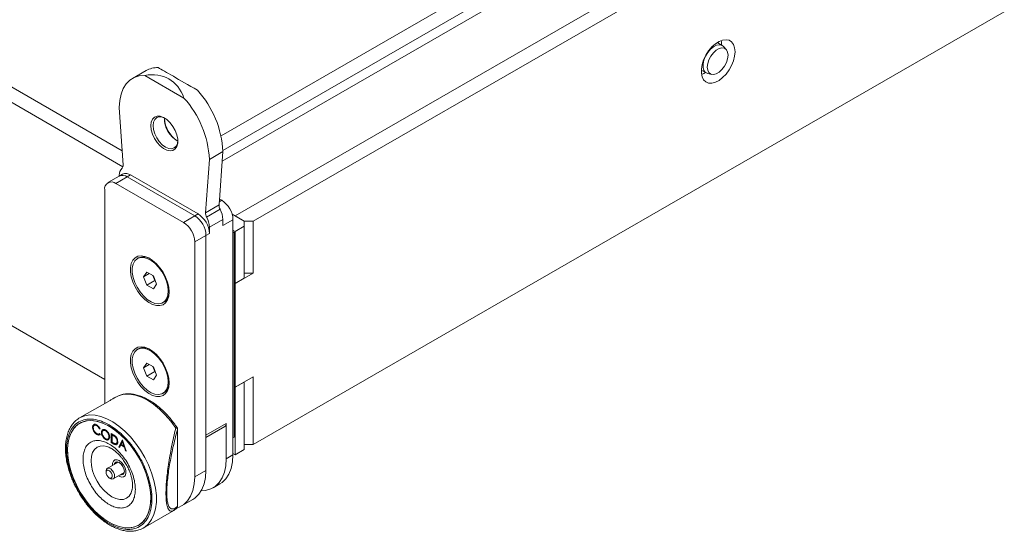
# Model space of a CAD drawing. Header units: millimetres. Extents: x -1676 to 1170, y -198 to 1090.
# Tile 15 of 20: x 649 to 958, y 267 to 428. Entities that reach past the tile are written whole.
import ezdxf

# ---------------------------------------------------------------- set-up
doc = ezdxf.new("R2010")
doc.units = ezdxf.units.MM

msp = doc.modelspace()

# ---------------------------------------------------------------- linework, layer by layer
at = {"color": 7, "linetype": 'Continuous', "lineweight": 15}
for p, q in [((187.685, 671.941), (681.37, 386.942)), ((187.979, 666.872), (681.632, 381.892)), ((716.895, 366.434), (1136.917, 608.907)), ((722.552, 364.801), (1139.745, 605.641)), ((675.883, 314.989), (187.979, 596.649)), ((1139.745, 535.419), (722.552, 294.578)), ((712.425, 391.611), (829.577, 459.242)), ((713.002, 387.046), (832.577, 456.075)), ((712.794, 383.66), (819.779, 445.421)), ((868.247, 420.964), (868.352, 420.898)), ((869.867, 420.029), (868.462, 420.84)), ((871.121, 418.748), (870.294, 419.679)), ((688.865, 412.129), (684.622, 409.68)), ((863.357, 412.246), (863.247, 412.304)), ((863.275, 412.305), (863.462, 412.18)), ((863.462, 412.18), (864.868, 411.368)), ((688.457, 410.615), (700.786, 403.498)), ((865.384, 411.174), (866.603, 410.923)), ((681.668, 382.389), (680.479, 400.523)), ((708.764, 384.195), (713.006, 386.644)), ((711.817, 369.883), (713.006, 386.644)), ((708.764, 384.195), (707.574, 367.434)), ((680.454, 378.929), (676.919, 376.888)), ((679.419, 376.64), (682.954, 378.681)), ((681.515, 379.541), (680.454, 378.929)), ((680.479, 378.943), (680.479, 379.225)), ((682.954, 378.681), (684.015, 379.293)), ((682.954, 378.681), (704.167, 366.435)), ((705.228, 367.047), (684.015, 379.293)), ((675.883, 307.467), (675.883, 374.598)), ((700.632, 364.394), (679.419, 376.64)), ((711.949, 371.74), (712.653, 371.333)), ((711.817, 369.883), (707.574, 367.434)), ((712.154, 368.497), (707.911, 366.048)), ((704.167, 366.435), (700.632, 364.394)), ((705.228, 367.047), (704.167, 366.435)), ((713.006, 365.346), (708.764, 362.897)), ((713.006, 363.373), (713.006, 365.346)), ((716.188, 365.21), (713.006, 363.373)), ((715.893, 367.012), (719.724, 364.801)), ((716.188, 365.21), (716.188, 291.313)), ((716.895, 366.434), (719.724, 364.801)), ((708.764, 362.897), (708.764, 360.924)), ((716.188, 361.943), (716.895, 361.535)), ((719.724, 363.168), (716.895, 361.535)), ((719.724, 363.168), (719.724, 364.801)), ((719.724, 364.801), (722.552, 364.801)), ((719.724, 346.837), (719.724, 363.168)), ((722.552, 364.801), (722.552, 348.47)), ((707.703, 360.311), (704.167, 358.27)), ((707.703, 360.311), (708.764, 360.924)), ((707.703, 360.311), (707.703, 286.414)), ((707.703, 360.311), (707.703, 297.438)), ((716.542, 361.331), (716.188, 361.535)), ((716.188, 361.127), (716.542, 361.331)), ((716.542, 296.824), (716.542, 361.331)), ((716.895, 361.535), (716.895, 345.204)), ((704.167, 358.27), (704.167, 284.373)), ((686.45, 353.194), (686.167, 353.031)), ((689.146, 348.733), (688.125, 347.281)), ((689.893, 348.302), (688.125, 347.281)), ((688.125, 347.281), (689.146, 344.65)), ((691.187, 347.555), (689.146, 348.733)), ((691.008, 347.658), (691.621, 346.079)), ((692.208, 344.924), (691.187, 347.555)), ((716.895, 345.204), (722.552, 348.47)), ((719.724, 346.837), (716.895, 345.204)), ((722.552, 348.47), (719.724, 348.47)), ((691.621, 346.079), (689.146, 344.65)), ((689.146, 344.65), (691.187, 343.472)), ((691.187, 343.472), (692.208, 344.924)), ((691.621, 346.079), (691.8, 345.976)), ((716.895, 345.204), (716.542, 345.409)), ((716.895, 312.543), (716.895, 345.204)), ((694.166, 339.174), (694.449, 339.337)), ((686.45, 324.615), (686.167, 324.452)), ((689.146, 320.154), (688.125, 318.702)), ((689.893, 319.723), (688.125, 318.702)), ((688.125, 318.702), (689.146, 316.071)), ((691.187, 318.976), (689.146, 320.154)), ((691.008, 319.079), (691.621, 317.5)), ((692.208, 316.345), (691.187, 318.976)), ((691.621, 317.5), (689.146, 316.071)), ((689.146, 316.071), (691.187, 314.893)), ((691.187, 314.893), (692.208, 316.345)), ((691.621, 317.5), (691.8, 317.397)), ((722.552, 315.808), (716.895, 312.543)), ((722.552, 315.808), (722.552, 294.578)), ((716.542, 312.747), (716.895, 312.543)), ((719.724, 314.176), (716.895, 312.543)), ((716.895, 312.543), (716.895, 291.313)), ((719.724, 292.946), (719.724, 314.176)), ((680.436, 309.965), (680.566, 309.999)), ((694.166, 310.595), (694.449, 310.758)), ((677.556, 308.432), (668.005, 302.919)), ((677.802, 308.557), (677.559, 308.427)), ((672.068, 299.996), (672.19, 300.574)), ((672.139, 300.037), (672.068, 299.996)), ((672.139, 300.037), (672.261, 300.615)), ((672.447, 300.773), (672.603, 300.905)), ((673.457, 300.469), (673.386, 300.428)), ((707.703, 297.438), (714.067, 301.111)), ((707.703, 296.761), (713.653, 300.196)), ((714.067, 301.111), (714.067, 290.088)), ((672.453, 298.837), (672.382, 298.796)), ((673.473, 297.748), (673.403, 297.707)), ((674.479, 299.492), (674.285, 299.433)), ((674.356, 299.473), (674.285, 299.433)), ((674.285, 297.967), (674.479, 297.685)), ((674.469, 299.508), (674.356, 299.473)), ((674.931, 298.396), (674.86, 298.355)), ((676.227, 298.87), (676.156, 298.829)), ((677.311, 297.037), (677.24, 296.996)), ((677.97, 298.002), (678.469, 297.713)), ((677.97, 295.144), (677.97, 298.002)), ((678.04, 295.185), (678.04, 297.961)), ((678.263, 297.621), (678.192, 297.58)), ((678.192, 297.58), (678.192, 295.309)), ((678.366, 297.48), (678.192, 297.58)), ((678.437, 297.521), (678.263, 297.621)), ((678.437, 297.521), (678.366, 297.48)), ((679.197, 297.002), (679.126, 296.961)), ((698.757, 299.598), (698.727, 299.19)), ((698.727, 299.19), (698.727, 275.045)), ((698.756, 274.905), (698.757, 299.61)), ((676.236, 296.153), (676.165, 296.112)), ((678.04, 295.185), (677.97, 295.144)), ((678.737, 294.701), (677.97, 295.144)), ((678.807, 294.742), (678.04, 295.185)), ((678.192, 295.309), (678.476, 295.145)), ((678.807, 294.742), (678.737, 294.701)), ((679.849, 295.534), (679.778, 295.493)), ((680.318, 293.788), (681.492, 295.968)), ((680.388, 293.829), (680.318, 293.788)), ((680.388, 293.829), (681.526, 295.942)), ((680.594, 293.711), (680.388, 293.829)), ((680.936, 294.347), (680.56, 293.648)), ((681.007, 294.388), (680.936, 294.347)), ((682.058, 293.699), (680.936, 294.347)), ((682.129, 293.74), (681.007, 294.388)), ((681.505, 295.404), (681.057, 294.571)), ((681.057, 294.571), (681.941, 294.06)), ((681.492, 295.968), (681.523, 295.95)), ((681.576, 295.445), (681.505, 295.404)), ((681.941, 294.06), (681.505, 295.404)), ((681.523, 295.95), (682.666, 292.433)), ((682.012, 294.101), (681.576, 295.445)), ((682.012, 294.101), (681.941, 294.06)), ((716.188, 296.62), (716.542, 296.824)), ((722.552, 294.578), (719.724, 294.578)), ((680.56, 293.648), (680.318, 293.788)), ((682.129, 293.74), (682.058, 293.699)), ((682.424, 292.572), (682.058, 293.699)), ((682.495, 292.613), (682.129, 293.74)), ((682.495, 292.613), (682.424, 292.572)), ((682.666, 292.433), (682.424, 292.572)), ((682.633, 292.533), (682.495, 292.613)), ((716.188, 291.313), (714.067, 290.088)), ((716.895, 291.313), (716.188, 291.721)), ((719.724, 292.946), (716.895, 291.313)), ((680.132, 289.02), (676.701, 287.039)), ((676.307, 286.169), (676.307, 285.761)), ((678.601, 283.748), (682.032, 285.729)), ((707.703, 286.414), (704.167, 284.373)), ((677.297, 284.047), (677.651, 283.843)), ((709.924, 280.931), (712.045, 282.156)), ((684.539, 280.48), (684.461, 280.132)), ((700.024, 275.216), (703.56, 277.257)), ((688.004, 268.277), (697.554, 273.79)), ((697.597, 273.831), (697.551, 273.796)), ((698.727, 275.045), (698.756, 274.9)), ((688.004, 268.277), (687.793, 268.161))]:
    msp.add_line(p, q, dxfattribs=at)
at = {"color": 8, "linetype": 'Continuous', "lineweight": 15}
for p, q in [((711.889, 370.892), (712.653, 371.333)), ((680.436, 309.965), (677.802, 308.557))]:
    msp.add_line(p, q, dxfattribs=at)
at = {"color": 7, "linetype": 'Continuous', "lineweight": 15, "flags": 128}
for points in [[(873.873, 418.066), (873.749, 419.311), (873.383, 420.354), (872.792, 421.148), (872.003, 421.654), (871.054, 421.849), (869.988, 421.724), (868.857, 421.285), (867.712, 420.553), (866.607, 419.56), (865.594, 418.355), (864.719, 416.993), (864.025, 415.538), (863.544, 414.059), (863.297, 412.623), (863.297, 411.299), (863.544, 410.148), (864.025, 409.224), (864.719, 408.57), (865.594, 408.218), (866.607, 408.182), (867.712, 408.466), (868.857, 409.055), (869.988, 409.923), (871.054, 411.028), (872.003, 412.319), (872.792, 413.736), (873.383, 415.212), (873.749, 416.678), (873.873, 418.066)], [(868.462, 420.84), (868.375, 420.887), (868.26, 420.939)], [(869.541, 421.585), (869.599, 421.159), (869.622, 420.17)], [(865.384, 411.174), (865.329, 411.186), (864.625, 411.539), (864.125, 412.2), (863.865, 413.12), (863.865, 414.232), (864.125, 415.453), (864.625, 416.692), (865.329, 417.857), (866.184, 418.862), (867.126, 419.632), (868.087, 420.111), (868.994, 420.262), (869.781, 420.075), (870.294, 419.679)], [(865.176, 413.208), (865.307, 414.343), (865.692, 415.537), (866.298, 416.695), (867.077, 417.723), (867.965, 418.537), (868.891, 419.071), (869.779, 419.283), (870.558, 419.154), (871.165, 418.696), (871.549, 417.946), (871.681, 416.964), (871.549, 415.83), (871.165, 414.635), (870.558, 413.477), (869.779, 412.449), (868.891, 411.635), (867.965, 411.101), (867.077, 410.889), (866.298, 411.018), (865.692, 411.476), (865.307, 412.226), (865.176, 413.208)], [(864.623, 411.51), (864.04, 411.173), (863.356, 410.873)], [(680.479, 400.523), (680.618, 402.722), (681.03, 404.718), (681.708, 406.472), (682.639, 407.95), (683.804, 409.123), (685.18, 409.968), (686.742, 410.469), (688.457, 410.615)], [(690.379, 394.808), (690.512, 395.95), (690.904, 396.866), (691.529, 397.498), (692.348, 397.808), (693.31, 397.775), (694.355, 397.402), (695.416, 396.713), (696.428, 395.749), (697.326, 394.573), (698.054, 393.257), (698.566, 391.885), (698.831, 390.543), (698.831, 389.315), (698.566, 388.278), (698.054, 387.498), (697.326, 387.023), (696.428, 386.883), (695.416, 387.088), (694.355, 387.623), (693.31, 388.456), (692.348, 389.535), (691.529, 390.791), (690.904, 392.145), (690.512, 393.513), (690.379, 394.808)], [(694.803, 397.149), (693.968, 397.482), (693.03, 397.575), (692.225, 397.326), (691.607, 396.753), (691.218, 395.894), (691.086, 394.808)], [(691.086, 394.808), (691.218, 393.569), (691.607, 392.262), (692.225, 390.975), (693.03, 389.796), (693.968, 388.806), (694.975, 388.072), (695.982, 387.644), (696.919, 387.551), (697.725, 387.8), (698.343, 388.373), (698.732, 389.232), (698.86, 390.121)], [(696.106, 342.51), (695.982, 343.996), (695.613, 345.564), (695.016, 347.151), (694.215, 348.692), (693.242, 350.123), (692.137, 351.387), (690.946, 352.431), (689.717, 353.212), (688.501, 353.699), (687.347, 353.871), (686.303, 353.723), (685.411, 353.259), (684.708, 352.498), (684.223, 351.473), (683.975, 350.224), (683.975, 348.803), (684.223, 347.268), (684.708, 345.682), (685.411, 344.11), (686.303, 342.617), (687.347, 341.262), (688.501, 340.103), (689.717, 339.185), (690.946, 338.548), (692.137, 338.216), (693.242, 338.204), (694.215, 338.512), (695.016, 339.128), (695.613, 340.026), (695.982, 341.169), (696.106, 342.51)], [(695.823, 342.837), (695.691, 344.317), (695.301, 345.882), (694.67, 347.456), (693.829, 348.967), (692.816, 350.344), (691.68, 351.523), (690.473, 352.448), (689.251, 353.077), (688.073, 353.38), (686.992, 353.342), (686.06, 352.966), (685.32, 352.268), (684.806, 351.283), (684.543, 350.055), (684.543, 348.643), (684.806, 347.111), (685.32, 345.533), (686.06, 343.981), (686.992, 342.528), (688.073, 341.243), (689.251, 340.185), (690.473, 339.403), (691.68, 338.935), (692.816, 338.801), (693.829, 339.01), (694.67, 339.55), (695.301, 340.396), (695.691, 341.509), (695.823, 342.837)], [(696.106, 313.931), (695.982, 315.417), (695.613, 316.985), (695.016, 318.572), (694.215, 320.113), (693.242, 321.544), (692.137, 322.808), (690.946, 323.852), (689.717, 324.633), (688.501, 325.12), (687.347, 325.293), (686.303, 325.144), (685.411, 324.68), (684.708, 323.919), (684.223, 322.894), (683.975, 321.645), (683.975, 320.224), (684.223, 318.689), (684.708, 317.103), (685.411, 315.531), (686.303, 314.038), (687.347, 312.683), (688.501, 311.524), (689.717, 310.606), (690.946, 309.969), (692.137, 309.638), (693.242, 309.626), (694.215, 309.934), (695.016, 310.549), (695.613, 311.447), (695.982, 312.59), (696.106, 313.931)], [(695.823, 314.258), (695.691, 315.739), (695.301, 317.303), (694.67, 318.877), (693.829, 320.388), (692.816, 321.765), (691.68, 322.944), (690.473, 323.869), (689.251, 324.498), (688.073, 324.801), (686.992, 324.763), (686.06, 324.387), (685.32, 323.689), (684.806, 322.704), (684.543, 321.476), (684.543, 320.064), (684.806, 318.532), (685.32, 316.954), (686.06, 315.402), (686.992, 313.949), (688.073, 312.664), (689.251, 311.606), (690.473, 310.824), (691.68, 310.356), (692.816, 310.223), (693.829, 310.431), (694.67, 310.971), (695.301, 311.817), (695.691, 312.93), (695.823, 314.258)], [(698.201, 299.709), (696.629, 301.888), (694.922, 303.888), (693.113, 305.671), (691.233, 307.204), (689.318, 308.46), (687.403, 309.415), (685.524, 310.052), (683.714, 310.358), (682.007, 310.329), (680.436, 309.965)], [(664.216, 292.742), (664.343, 290.566), (664.723, 288.285), (665.347, 285.945), (666.203, 283.589), (667.276, 281.265), (668.544, 279.017), (669.982, 276.889), (671.563, 274.923), (673.255, 273.157), (675.026, 271.625), (676.841, 270.357), (678.665, 269.377), (680.462, 268.706), (682.198, 268.355), (683.838, 268.332), (685.351, 268.637), (686.707, 269.264), (687.88, 270.201), (688.847, 271.43), (689.59, 272.927), (690.093, 274.662), (690.347, 276.602), (690.347, 278.71), (690.093, 280.944), (689.59, 283.26), (688.848, 285.614), (687.88, 287.959), (686.707, 290.251), (685.351, 292.444), (683.838, 294.496), (682.198, 296.367), (680.462, 298.02), (678.665, 299.424), (676.841, 300.55), (675.026, 301.378), (673.255, 301.89), (671.563, 302.077), (669.982, 301.936), (668.544, 301.469), (667.276, 300.685), (666.204, 299.599), (665.347, 298.233), (664.723, 296.613), (664.343, 294.771), (664.216, 292.742)], [(677.297, 300.296), (679.118, 299.098), (680.903, 297.629), (682.618, 295.918), (684.23, 293.998), (685.706, 291.907), (687.019, 289.685), (688.142, 287.376), (689.055, 285.024), (689.739, 282.675), (690.18, 280.376), (690.371, 278.17), (690.307, 276.1), (689.99, 274.208), (689.426, 272.529), (688.626, 271.097), (687.606, 269.939), (686.384, 269.077), (684.986, 268.53), (683.439, 268.307), (681.771, 268.412), (680.017, 268.844), (678.21, 269.594), (676.385, 270.647), (674.577, 271.984), (672.823, 273.578), (671.156, 275.397), (669.608, 277.408), (668.21, 279.569), (666.989, 281.841), (665.968, 284.177), (665.168, 286.533), (664.604, 288.863), (664.287, 291.121), (664.224, 293.264), (664.415, 295.25), (664.856, 297.04), (665.54, 298.599), (666.452, 299.898), (667.576, 300.91), (668.889, 301.616), (670.365, 302.002), (671.977, 302.061), (673.692, 301.792), (675.477, 301.2), (677.297, 300.296)], [(668.005, 302.919), (668.173, 303.013), (668.184, 303.018)], [(676.545, 293.91), (676.856, 293.811), (676.86, 293.809)], [(716.188, 291.313), (716.044, 289.072), (715.615, 287.043), (714.91, 285.267), (713.943, 283.78), (712.734, 282.612), (712.045, 282.156)], [(678.368, 288.002), (678.39, 288.658), (678.642, 289.312), (679.116, 289.69), (679.754, 289.747), (680.479, 289.476)], [(680.479, 288.864), (679.87, 289.076), (679.354, 288.975), (679.009, 288.578), (678.927, 288.324)], [(679.634, 288.732), (679.716, 288.986), (679.765, 289.081)], [(680.479, 289.476), (681.205, 288.91), (681.843, 288.116), (682.316, 287.191), (682.568, 286.246), (682.568, 285.395), (682.316, 284.741), (681.843, 284.363), (681.205, 284.306), (680.479, 284.577), (680.268, 284.711)], [(680.827, 285.033), (681.088, 284.978), (681.604, 285.078), (681.949, 285.475), (682.07, 286.108), (681.949, 286.881), (681.604, 287.676), (681.088, 288.373), (680.479, 288.864)], [(714.067, 290.088), (713.923, 287.847), (713.494, 285.818), (712.789, 284.042), (711.822, 282.555), (710.613, 281.388), (709.186, 280.564), (707.571, 280.1), (706.222, 279.994)], [(676.307, 286.169), (676.312, 286.299), (676.458, 286.796), (676.785, 287.08), (677.244, 287.107), (677.765, 286.873), (678.269, 286.414), (678.678, 285.8)], [(678.054, 285.489), (678.241, 284.991), (678.284, 284.523), (678.176, 284.156), (677.935, 283.947), (677.597, 283.927), (677.213, 284.1), (676.842, 284.438), (676.54, 284.89), (676.354, 285.389), (676.311, 285.857), (676.418, 286.223), (676.66, 286.432), (676.998, 286.452), (677.382, 286.28), (677.753, 285.942), (678.054, 285.489)], [(678.678, 285.8), (678.931, 285.124), (678.989, 284.489), (678.844, 283.991), (678.516, 283.708), (678.057, 283.68), (677.651, 283.843)], [(681.901, 285.381), (681.795, 285.386), (681.534, 285.441)], [(707.703, 286.414), (707.559, 284.173), (707.13, 282.144), (706.425, 280.368), (705.458, 278.881), (704.249, 277.714), (703.56, 277.257)], [(704.167, 284.373), (704.023, 282.132), (703.594, 280.103), (702.889, 278.327), (701.922, 276.84), (700.713, 275.673), (699.286, 274.849), (698.771, 274.655)]]:
    msp.add_lwpolyline(points, dxfattribs=at)
at = {"color": 8, "linetype": 'Continuous', "lineweight": 15, "flags": 128}
for points in [[(668.184, 303.018), (669.616, 303.588), (671.208, 303.843), (672.922, 303.772), (674.726, 303.376), (676.589, 302.664), (678.477, 301.647), (680.357, 300.343), (682.194, 298.777), (683.957, 296.975), (685.614, 294.97), (687.135, 292.798), (688.493, 290.497), (689.664, 288.109), (690.627, 285.677), (691.364, 283.242), (691.863, 280.85), (692.115, 278.543), (692.115, 276.361), (691.863, 274.344), (691.364, 272.529), (690.626, 270.946), (689.664, 269.625), (688.493, 268.588), (688.004, 268.277)], [(684.461, 280.132), (684.17, 279.296), (683.566, 278.339), (682.753, 277.665), (681.763, 277.298), (680.633, 277.253), (679.406, 277.531), (678.131, 278.122), (676.856, 279.004), (675.629, 280.141), (674.499, 281.491), (673.509, 283.002), (672.696, 284.615), (672.092, 286.269), (671.72, 287.9), (671.594, 289.445), (671.72, 290.845), (672.092, 292.046), (672.696, 293.003), (673.509, 293.677), (674.499, 294.044), (675.629, 294.089), (676.545, 293.91)]]:
    msp.add_lwpolyline(points, dxfattribs=at)
at = {"color": 7, "linetype": 'Continuous', "lineweight": 15}
for centre, radius, start, end in [((692.432, 405.832), 7.238, 87.88413, 119.53225), ((682.039, 385.146), 31.003, 2.76944, 42.13975), ((677.797, 382.697), 31.003, 2.76944, 42.13975), ((703.825, 397.672), 9.221, 183.88842, 236.1062), ((702.782, 397.07), 8.148, 178.85752, 241.13711), ((683.123, 379.436), 2.653, 132.49025, 184.55471), ((680.551, 382.211), 1.131, 313.62715, 9.0692), ((681.49, 376.637), 2.515, 54.38231, 114.30726), ((682.55, 377.249), 2.515, 54.38231, 114.30726), ((678.038, 374.948), 2.184, 50.79669, 189.21408), ((708.512, 364.86), 7.684, 2.60547, 57.39453), ((714.518, 369.805), 2.702, 178.34728, 208.95668), ((705.978, 365.136), 7.031, 1.71648, 28.56163), ((700.027, 359.962), 7.684, 2.60547, 57.39453), ((701.087, 360.574), 7.684, 2.60547, 57.39453), ((710.275, 367.356), 2.702, 178.34728, 208.95668), ((701.736, 362.686), 7.031, 1.71648, 28.56163), ((696.491, 357.921), 7.684, 2.60547, 57.39453), ((688.088, 349.575), 3.973, 57.17523, 114.35668), ((692.232, 342.519), 3.878, 304.86601, 3.59134), ((688.088, 320.996), 3.973, 57.1753, 114.35661), ((692.232, 313.94), 3.878, 304.866, 3.59133), ((713.101, 300.997), 0.973, 304.54723, 6.76496)]:
    msp.add_arc(centre, radius, start, end, dxfattribs=at)
for centre, major_axis, ratio, start_param, end_param in [((681.893, 385.011), (14.143, 24.495), 0.5773346, 5.8321991, 6.7342528), ((711.592, 402.156), (20, -11.548), 0.0000704, 1.9052083, 2.8072619)]:
    msp.add_ellipse(centre, major_axis=major_axis, ratio=ratio, start_param=start_param, end_param=end_param, dxfattribs=at)
for points, knots in [([(679.966, 309.714), (679.749, 309.609), (678.962, 309.228), (678.202, 308.798), (677.651, 308.486)], [0, 0, 0, 0, 0.2761915, 1, 1, 1, 1]), ([(698.718, 299.651), (698.587, 299.864), (698.276, 300.371), (697.597, 301.308), (696.696, 302.487), (695.564, 303.8), (694.332, 305.073), (693.002, 306.279), (691.603, 307.377), (690.154, 308.34), (688.674, 309.147), (687.18, 309.78), (685.686, 310.224), (684.204, 310.47), (682.753, 310.487), (681.593, 310.356), (680.962, 310.126), (680.767, 310.055)], [0, 0, 0, 0, 0.0280192, 0.066804, 0.1309091, 0.1969646, 0.2673069, 0.3401209, 0.414706, 0.4905381, 0.5673011, 0.6448313, 0.7230589, 0.8020518, 0.8820325, 0.9634602, 1, 1, 1, 1]), ([(668.217, 302.997), (667.941, 302.851), (667.2, 302.459), (666.217, 301.541), (665.273, 300.312), (664.549, 298.913), (664.017, 297.346), (663.682, 295.634), (663.543, 293.807), (663.594, 291.893), (663.827, 289.928), (664.227, 287.957), (664.77, 286.021), (665.378, 284.305), (666.011, 282.788), (666.72, 281.269), (667.3, 280.222), (667.638, 279.613)], [0, 0, 0, 0, 0.0470544, 0.1262688, 0.1992848, 0.2726831, 0.346186, 0.4195144, 0.49247, 0.5648404, 0.636385, 0.7065577, 0.7739352, 0.8388762, 0.8856124, 0.9334883, 1, 1, 1, 1]), ([(663.862, 292.946), (663.906, 293.867), (663.996, 295.764), (664.743, 298.224), (665.983, 300.289), (667.73, 301.761), (669.527, 302.409), (671.107, 302.563), (672.722, 302.48), (674.79, 301.973), (677.297, 300.791), (679.805, 299.078), (682.309, 296.801), (684.717, 293.97), (686.865, 290.715), (688.324, 287.797), (689.247, 285.44), (689.982, 283.151), (690.578, 280.418), (690.807, 277.39), (690.577, 274.628), (689.858, 272.152), (688.61, 270.091), (686.865, 268.618), (685.068, 267.97), (683.488, 267.817), (681.873, 267.9), (679.804, 268.407), (677.297, 269.589), (674.79, 271.302), (672.286, 273.579), (669.878, 276.409), (667.729, 279.664), (666.271, 282.582), (665.347, 284.94), (664.615, 287.227), (663.995, 289.974), (663.906, 291.975), (663.862, 292.946)], [0, 0, 0, 0, 0.02912418, 0.05999293, 0.09214502, 0.12497936, 0.15781374, 0.1739082, 0.19000709, 0.22087581, 0.25000001, 0.27912419, 0.30999293, 0.34214499, 0.37497939, 0.40781377, 0.42390821, 0.44000709, 0.47087584, 0.50000003, 0.52912421, 0.55999295, 0.59214499, 0.62497937, 0.65781376, 0.67390821, 0.69000709, 0.72087581, 0.75000001, 0.77912422, 0.80999294, 0.84214499, 0.87497935, 0.90781375, 0.92390818, 0.94000707, 0.97087581, 1, 1, 1, 1]), ([(672.382, 298.796), (672.279, 299.028), (672.096, 299.444), (672.077, 299.827), (672.068, 299.996)], [0, 0, 0, 0, 0.5590286, 1, 1, 1, 1]), ([(672.453, 298.837), (672.35, 299.069), (672.167, 299.485), (672.147, 299.868), (672.139, 300.037)], [0, 0, 0, 0, 0.5590286, 1, 1, 1, 1]), ([(673.386, 300.428), (673.228, 300.498), (672.912, 300.639), (672.543, 300.542), (672.324, 300.26), (672.301, 299.986), (672.29, 299.849)], [0, 0, 0, 0, 0.2798553, 0.5595201, 0.779686, 1, 1, 1, 1]), ([(672.377, 300.732), (672.431, 300.789), (672.573, 300.938), (672.948, 300.931), (673.249, 300.786), (673.4, 300.713)], [0, 0, 0, 0, 0.2349991, 0.6172114, 1, 1, 1, 1]), ([(673.457, 300.469), (673.301, 300.536), (672.991, 300.669), (672.677, 300.632), (672.588, 300.502), (672.577, 300.485)], [0, 0, 0, 0, 0.465978, 0.9316388, 1, 1, 1, 1]), ([(674.285, 299.433), (674.142, 299.669), (673.885, 300.093), (673.539, 300.325), (673.386, 300.428)], [0, 0, 0, 0, 0.5584275, 1, 1, 1, 1]), ([(673.4, 300.713), (673.637, 300.546), (674.062, 300.246), (674.352, 299.723), (674.479, 299.492)], [0, 0, 0, 0, 0.5595166, 1, 1, 1, 1]), ([(674.356, 299.473), (674.213, 299.71), (673.956, 300.134), (673.61, 300.366), (673.457, 300.469)], [0, 0, 0, 0, 0.5584275, 1, 1, 1, 1]), ([(672.29, 299.849), (672.309, 299.653), (672.347, 299.261), (672.657, 298.684), (673.025, 298.249), (673.276, 298.084), (673.401, 298.001)], [0, 0, 0, 0, 0.27943608, 0.55892203, 0.77928396, 1, 1, 1, 1]), ([(673.403, 297.707), (673.184, 297.855), (672.793, 298.119), (672.507, 298.589), (672.382, 298.796)], [0, 0, 0, 0, 0.55980365, 1, 1, 1, 1]), ([(673.473, 297.748), (673.254, 297.896), (672.863, 298.16), (672.578, 298.63), (672.453, 298.837)], [0, 0, 0, 0, 0.55980365, 1, 1, 1, 1]), ([(673.401, 298.001), (673.593, 297.918), (673.935, 297.768), (674.178, 297.906), (674.285, 297.967)], [0, 0, 0, 0, 0.5587735, 1, 1, 1, 1]), ([(674.479, 297.685), (674.403, 297.628), (674.251, 297.514), (673.884, 297.483), (673.585, 297.622), (673.403, 297.707)], [0, 0, 0, 0, 0.28041007, 0.56079454, 1, 1, 1, 1]), ([(674.55, 297.726), (674.474, 297.669), (674.321, 297.555), (673.954, 297.524), (673.656, 297.663), (673.473, 297.748)], [0, 0, 0, 0, 0.28041007, 0.56079454, 1, 1, 1, 1]), ([(674.86, 298.355), (674.883, 298.563), (674.929, 298.977), (675.268, 299.284), (675.695, 299.336), (675.995, 299.198), (676.145, 299.128)], [0, 0, 0, 0, 0.2797298, 0.5593254, 0.7796801, 1, 1, 1, 1]), ([(676.165, 296.112), (675.973, 296.248), (675.59, 296.518), (675.163, 297.168), (674.9, 297.811), (674.874, 298.174), (674.86, 298.355)], [0, 0, 0, 0, 0.2796636, 0.5593532, 0.7796351, 1, 1, 1, 1]), ([(674.931, 298.396), (674.956, 298.597), (675.006, 299), (675.231, 299.285), (675.401, 299.299), (675.408, 299.3)], [0, 0, 0, 0, 0.4907416, 0.9812475, 1, 1, 1, 1]), ([(676.236, 296.153), (676.044, 296.288), (675.66, 296.559), (675.234, 297.209), (674.971, 297.851), (674.944, 298.215), (674.931, 298.396)], [0, 0, 0, 0, 0.2796636, 0.5593532, 0.7796351, 1, 1, 1, 1]), ([(676.156, 298.829), (676, 298.896), (675.687, 299.029), (675.33, 298.917), (675.116, 298.636), (675.094, 298.364), (675.082, 298.228)], [0, 0, 0, 0, 0.2796257, 0.5593478, 0.7796284, 1, 1, 1, 1]), ([(675.082, 298.228), (675.101, 298.037), (675.139, 297.655), (675.438, 297.094), (675.789, 296.657), (676.034, 296.493), (676.156, 296.411)], [0, 0, 0, 0, 0.2794147, 0.5590762, 0.7794775, 1, 1, 1, 1]), ([(676.227, 298.87), (676.074, 298.933), (675.767, 299.059), (675.467, 299.013), (675.383, 298.89), (675.376, 298.879)], [0, 0, 0, 0, 0.4766355, 0.9534351, 1, 1, 1, 1]), ([(676.145, 299.128), (676.339, 298.993), (676.727, 298.722), (677.161, 298.066), (677.424, 297.416), (677.449, 297.05), (677.462, 296.867)], [0, 0, 0, 0, 0.2797671, 0.5593591, 0.77957238, 1, 1, 1, 1]), ([(677.24, 296.996), (677.221, 297.188), (677.183, 297.573), (676.882, 298.14), (676.525, 298.574), (676.279, 298.744), (676.156, 298.829)], [0, 0, 0, 0, 0.2794684, 0.5588703, 0.7795156, 1, 1, 1, 1]), ([(676.156, 296.411), (676.313, 296.341), (676.628, 296.2), (676.992, 296.303), (677.206, 296.587), (677.229, 296.86), (677.24, 296.996)], [0, 0, 0, 0, 0.27982981, 0.55938709, 0.7796527, 1, 1, 1, 1]), ([(677.311, 297.037), (677.292, 297.229), (677.254, 297.614), (676.952, 298.181), (676.596, 298.615), (676.35, 298.785), (676.227, 298.87)], [0, 0, 0, 0, 0.2794684, 0.5588703, 0.7795156, 1, 1, 1, 1]), ([(676.91, 296.353), (676.964, 296.361), (677.122, 296.386), (677.273, 296.635), (677.298, 296.903), (677.311, 297.037)], [0, 0, 0, 0, 0.205106, 0.6024793, 1, 1, 1, 1]), ([(679.126, 296.961), (678.985, 297.071), (678.734, 297.267), (678.478, 297.415), (678.366, 297.48)], [0, 0, 0, 0, 0.5595424, 1, 1, 1, 1]), ([(679.197, 297.002), (679.056, 297.111), (678.804, 297.308), (678.549, 297.456), (678.437, 297.521)], [0, 0, 0, 0, 0.5595424, 1, 1, 1, 1]), ([(678.469, 297.713), (678.618, 297.627), (678.884, 297.474), (679.141, 297.254), (679.255, 297.157)], [0, 0, 0, 0, 0.560445, 1, 1, 1, 1]), ([(679.778, 295.493), (679.77, 295.632), (679.754, 295.908), (679.601, 296.333), (679.382, 296.7), (679.212, 296.874), (679.126, 296.961)], [0, 0, 0, 0, 0.2801793, 0.559764, 0.7797973, 1, 1, 1, 1]), ([(679.849, 295.534), (679.841, 295.672), (679.825, 295.949), (679.671, 296.374), (679.453, 296.741), (679.282, 296.915), (679.197, 297.002)], [0, 0, 0, 0, 0.2801793, 0.559764, 0.7797973, 1, 1, 1, 1]), ([(679.255, 297.157), (679.381, 297.014), (679.633, 296.727), (679.939, 296.069), (679.977, 295.631), (680, 295.364)], [0, 0, 0, 0, 0.2802638, 0.5607136, 1, 1, 1, 1]), ([(695.133, 279.158), (695.143, 279.784), (695.163, 281.056), (695.323, 283.274), (695.579, 285.704), (695.936, 288.321), (696.389, 291.096), (696.92, 293.931), (697.53, 296.853), (697.97, 298.727), (698.201, 299.709)], [0, 0, 0, 0, 0.099937, 0.2032238, 0.3139327, 0.4340376, 0.56111, 0.7012456, 0.843327, 1, 1, 1, 1]), ([(698.727, 275.045), (698.48, 274.843), (698.004, 274.45), (697.344, 274.216), (696.763, 274.281), (696.272, 274.681), (695.882, 275.404), (695.602, 276.443), (695.433, 277.776), (695.377, 279.383), (695.433, 281.247), (695.602, 283.36), (695.882, 285.693), (696.272, 288.216), (696.763, 290.883), (697.344, 293.633), (698.004, 296.446), (698.481, 298.256), (698.727, 299.19)], [0, 0, 0, 0, 0.0779829, 0.1510972, 0.2208319, 0.2852679, 0.3447447, 0.3999633, 0.4507779, 0.4999999, 0.5492099, 0.6000366, 0.6552429, 0.714732, 0.7791553, 0.8489027, 0.9220096, 1, 1, 1, 1]), ([(698.757, 299.598), (698.691, 299.63), (698.56, 299.693), (698.32, 299.704), (698.201, 299.709)], [0, 0, 0, 0, 0.499445, 1, 1, 1, 1]), ([(677.297, 294.685), (677.799, 294.365), (678.832, 293.705), (680.365, 292.292), (681.838, 290.565), (683.153, 288.571), (684.221, 286.436), (684.985, 284.294), (685.425, 282.269), (685.566, 280.416), (685.425, 278.725), (684.985, 277.21), (684.221, 275.949), (683.153, 275.047), (681.838, 274.573), (680.364, 274.542), (678.832, 274.918), (677.297, 275.641), (675.763, 276.69), (674.23, 278.083), (672.756, 279.815), (671.441, 281.808), (670.373, 283.943), (669.61, 286.086), (669.169, 288.11), (669.028, 289.963), (669.169, 291.654), (669.61, 293.17), (670.373, 294.431), (671.441, 295.332), (672.756, 295.808), (674.23, 295.833), (675.763, 295.477), (676.796, 294.944), (677.297, 294.685)], [0, 0, 0, 0, 0.029129, 0.0600028, 0.0921602, 0.125, 0.1578398, 0.1899972, 0.220871, 0.25, 0.279129, 0.3100028, 0.3421601, 0.375, 0.4078398, 0.4399972, 0.470871, 0.5, 0.529129, 0.5600028, 0.5921602, 0.625, 0.6578398, 0.6899971, 0.720871, 0.75, 0.779129, 0.8100028, 0.8421602, 0.875, 0.9078398, 0.9399972, 0.970871, 1, 1, 1, 1]), ([(677.462, 296.867), (677.44, 296.658), (677.397, 296.239), (677.044, 295.951), (676.618, 295.896), (676.316, 296.04), (676.165, 296.112)], [0, 0, 0, 0, 0.2796318, 0.5593428, 0.7795974, 1, 1, 1, 1]), ([(677.058, 296.015), (676.935, 295.987), (676.688, 295.93), (676.388, 296.078), (676.236, 296.153)], [0, 0, 0, 0, 0.4942215, 1, 1, 1, 1]), ([(676.601, 293.882), (676.784, 293.829), (677.14, 293.726), (677.577, 293.488), (677.788, 293.373)], [0, 0, 0, 0, 0.5145889, 1, 1, 1, 1]), ([(678.476, 295.145), (678.609, 295.067), (678.847, 294.929), (679.081, 294.846), (679.183, 294.809)], [0, 0, 0, 0, 0.5604262, 1, 1, 1, 1]), ([(680, 295.364), (679.982, 295.16), (679.946, 294.753), (679.626, 294.426), (679.175, 294.463), (678.883, 294.622), (678.737, 294.701)], [0, 0, 0, 0, 0.2801235, 0.5592479, 0.7788364, 1, 1, 1, 1]), ([(679.628, 294.516), (679.502, 294.509), (679.247, 294.494), (678.956, 294.658), (678.807, 294.742)], [0, 0, 0, 0, 0.4916232, 1, 1, 1, 1]), ([(679.183, 294.809), (679.282, 294.802), (679.48, 294.788), (679.729, 295.005), (679.76, 295.308), (679.778, 295.493)], [0, 0, 0, 0, 0.28053683, 0.56101382, 1, 1, 1, 1]), ([(679.491, 294.861), (679.506, 294.861), (679.617, 294.862), (679.795, 295.057), (679.828, 295.353), (679.849, 295.534)], [0, 0, 0, 0, 0.0585567, 0.4255708, 1, 1, 1, 1]), ([(677.788, 293.373), (677.857, 293.339), (678.196, 293.171), (678.867, 292.698), (679.757, 291.959), (680.559, 291.145), (681.249, 290.328), (681.938, 289.413), (682.372, 288.703), (682.635, 288.271)], [0, 0, 0, 0, 0.0434825, 0.2165766, 0.3860464, 0.5584962, 0.6851036, 0.8086888, 1, 1, 1, 1]), ([(682.635, 288.271), (682.902, 287.78), (683.277, 287.087), (683.722, 286.04), (684.046, 285.154), (684.338, 284.128), (684.541, 283.112), (684.645, 282.136), (684.645, 281.257), (684.577, 280.6), (684.495, 280.307), (684.467, 280.209)], [0, 0, 0, 0, 0.16560375, 0.23317437, 0.34389483, 0.45672275, 0.57517756, 0.6957017, 0.81698752, 0.93852867, 1, 1, 1, 1]), ([(667.638, 279.613), (668.081, 278.88), (668.704, 277.851), (669.723, 276.416), (670.627, 275.241), (671.758, 273.927), (672.991, 272.654), (674.32, 271.448), (675.719, 270.35), (677.168, 269.387), (678.648, 268.58), (680.143, 267.948), (681.637, 267.502), (683.117, 267.26), (684.575, 267.229), (685.986, 267.446), (687.063, 267.761), (687.612, 268.091), (687.755, 268.178)], [0, 0, 0, 0, 0.08387916, 0.11775769, 0.17375331, 0.23145272, 0.29289661, 0.3564995, 0.42164942, 0.48788855, 0.55494085, 0.62266335, 0.69099507, 0.75999509, 0.82985813, 0.90098503, 0.9741104, 1, 1, 1, 1]), ([(697.566, 273.798), (697.745, 273.911), (698.06, 274.109), (698.375, 274.407), (698.512, 274.536)], [0, 0, 0, 0, 0.56894329, 1, 1, 1, 1]), ([(698.514, 274.532), (698.521, 274.537), (698.638, 274.624), (698.699, 274.766), (698.756, 274.9)], [0, 0, 0, 0, 0.0522463, 1, 1, 1, 1])]:
    msp.add_open_spline(points, degree=3, knots=knots, dxfattribs=at)
at = {"color": 8, "linetype": 'Continuous', "lineweight": 15}
msp.add_open_spline([(697.551, 273.796), (697.539, 273.787), (697.32, 273.616), (696.922, 273.542), (696.389, 273.637), (695.936, 274.103), (695.579, 274.892), (695.323, 276.013), (695.163, 277.411), (695.143, 278.582), (695.133, 279.158)], degree=3, knots=[0, 0, 0, 0, 0.0095809, 0.1764455, 0.3410214, 0.4902589, 0.6313107, 0.7613305, 0.8826314, 1, 1, 1, 1], dxfattribs=at)

doc.saveas('drawing.dxf')
